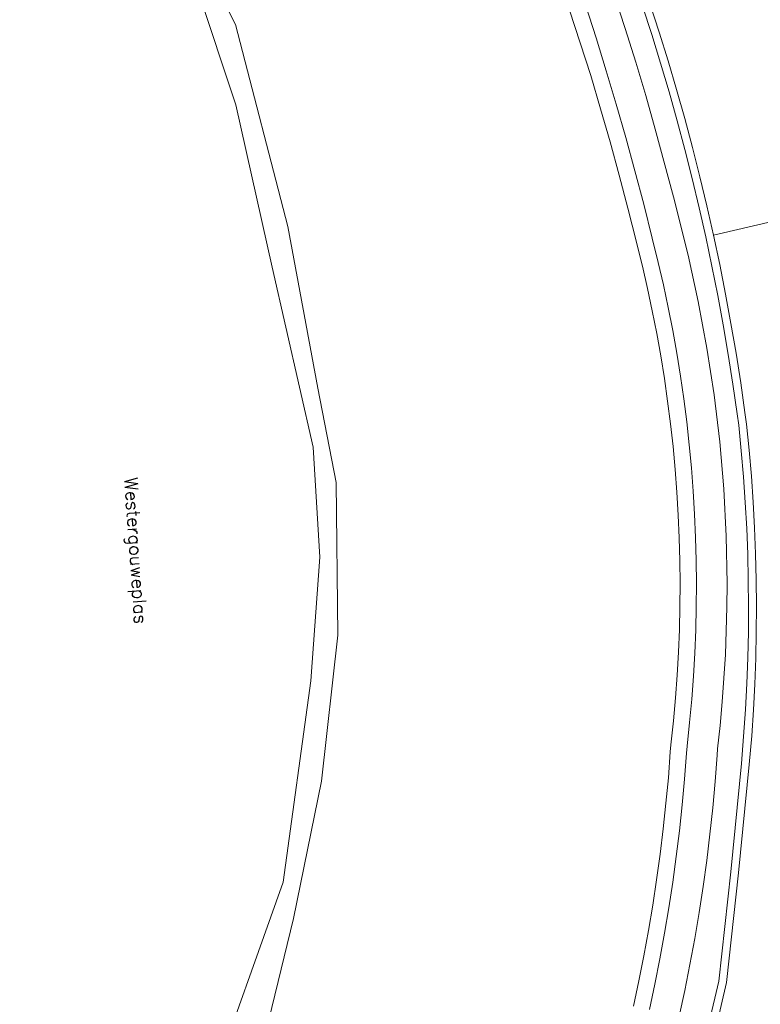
# Model space of a CAD drawing. Header units: metres. Extents: x 105376 to 107446, y 444190 to 447356.
# Tile 49 of 90: x 107137 to 107212, y 446067 to 446166. Entities that reach past the tile are written whole.
import ezdxf
from ezdxf.enums import TextEntityAlignment as Align

# ---------------------------------------------------------------- set-up
doc = ezdxf.new("R2010")
doc.units = ezdxf.units.M
doc.header["$MEASUREMENT"] = 0
for name, color, linetype, lineweight in [('begroeid terreindeel kenmerkpunt', 3, 'Continuous', 0), ('ondersteunend waterdeel vlak', 4, 'Continuous', 0), ('ondersteunend wegdeel vlak', 2, 'Continuous', 0), ('openbare ruimte label tekst', 7, 'Continuous', 0), ('scheiding lijn', 7, 'Continuous', 0), ('waterdeel vlak', 4, 'Continuous', 0), ('wegdeel vlak', 2, 'Continuous', 0)]:
    doc.layers.add(name, color=color, linetype=linetype, lineweight=lineweight)
doc.styles.get("Standard").update_dxf_attribs({"font": 'romans.shx'})

msp = doc.modelspace()

# ---------------------------------------------------------------- linework, layer by layer
at = {"layer": 'begroeid terreindeel kenmerkpunt', "flags": 128}
for points in [[(107080.404, 445969.364), (107095.883, 445976.772), (107113.345, 445989.472), (107128.63, 446005.354), (107145.492, 446027.572), (107152.449, 446039.192), (107159.919, 446057.298), (107164.314, 446075.315), (107167.126, 446089.202), (107168.796, 446103.968), (107168.621, 446119.436), (107166.758, 446128.974), (107163.748, 446145.312), (107158.425, 446165.755), (107151.834, 446178.675)], [(107080.404, 445969.364), (107095.883, 445976.772), (107113.345, 445989.472), (107128.63, 446005.354), (107145.492, 446027.572), (107152.449, 446039.192), (107159.919, 446057.298), (107164.314, 446075.315), (107167.126, 446089.202), (107168.796, 446103.968), (107168.621, 446119.436), (107166.758, 446128.974), (107163.748, 446145.312), (107158.425, 446165.755), (107151.834, 446178.675)], [(107203.347, 446065.43), (107203.908, 446068.04), (107204.43, 446070.658), (107204.912, 446073.284), (107205.355, 446075.917), (107205.758, 446078.557), (107206.122, 446081.202), (107206.446, 446083.852), (107206.73, 446086.506), (107206.975, 446089.165), (107207.179, 446091.827), (107207.223, 446092.473), (107207.479, 446094.854), (107207.696, 446097.239), (107207.872, 446099.627), (107208.009, 446102.018), (107208.106, 446104.41), (107208.162, 446106.804), (107208.179, 446109.199), (107208.093, 446113.987), (107207.846, 446118.77), (107207.44, 446123.542), (107206.875, 446128.297), (107206.151, 446133.031), (107205.27, 446137.738), (107204.231, 446142.413), (107202.752, 446148.341), (107200.92, 446155.174), (107199.946, 446158.575), (107198.934, 446161.964), (107197.884, 446165.342), (107196.796, 446168.708)], [(107203.347, 446065.43), (107203.908, 446068.04), (107204.43, 446070.658), (107204.912, 446073.284), (107205.355, 446075.917), (107205.758, 446078.557), (107206.122, 446081.202), (107206.446, 446083.852), (107206.73, 446086.506), (107206.975, 446089.165), (107207.179, 446091.827), (107207.223, 446092.473), (107207.479, 446094.854), (107207.696, 446097.239), (107207.872, 446099.627), (107208.009, 446102.018), (107208.106, 446104.41), (107208.162, 446106.804), (107208.179, 446109.199), (107208.093, 446113.987), (107207.846, 446118.77), (107207.44, 446123.542), (107206.875, 446128.297), (107206.151, 446133.031), (107205.27, 446137.738), (107204.231, 446142.413), (107202.752, 446148.341), (107200.92, 446155.174), (107199.946, 446158.575), (107198.934, 446161.964), (107197.884, 446165.342), (107196.796, 446168.708)], [(107192.237, 446167.205), (107193.308, 446163.891), (107194.383, 446160.605), (107195.387, 446157.242), (107196.346, 446153.892), (107197.267, 446150.533), (107198.15, 446147.163), (107199.006, 446143.737), (107199.05, 446143.567), (107199.612, 446141.306), (107200.133, 446139.049), (107200.616, 446136.786), (107201.061, 446134.514), (107201.468, 446132.234), (107201.837, 446129.949), (107202.168, 446127.658), (107202.46, 446125.362), (107202.714, 446123.06), (107202.93, 446120.754), (107203.107, 446118.447), (107203.245, 446116.135), (107203.346, 446113.821), (107203.407, 446111.508), (107203.429, 446109.193), (107203.412, 446106.876), (107203.358, 446104.562), (107203.265, 446102.25), (107203.132, 446099.937), (107202.962, 446097.629), (107202.752, 446095.323), (107202.49, 446092.888), (107202.441, 446092.17), (107202.242, 446089.564), (107202.003, 446086.977), (107201.727, 446084.393), (107201.411, 446081.814), (107201.057, 446079.239), (107200.665, 446076.669), (107200.234, 446074.107), (107199.765, 446071.551), (107199.257, 446069.004), (107198.71, 446066.462)], [(107192.237, 446167.205), (107193.308, 446163.891), (107194.383, 446160.605), (107195.387, 446157.242), (107196.346, 446153.892), (107197.267, 446150.533), (107198.15, 446147.163), (107199.006, 446143.737), (107199.05, 446143.567), (107199.612, 446141.306), (107200.133, 446139.049), (107200.616, 446136.786), (107201.061, 446134.514), (107201.468, 446132.234), (107201.837, 446129.949), (107202.168, 446127.658), (107202.46, 446125.362), (107202.714, 446123.06), (107202.93, 446120.754), (107203.107, 446118.447), (107203.245, 446116.135), (107203.346, 446113.821), (107203.407, 446111.508), (107203.429, 446109.193), (107203.412, 446106.876), (107203.358, 446104.562), (107203.265, 446102.25), (107203.132, 446099.937), (107202.962, 446097.629), (107202.752, 446095.323), (107202.49, 446092.888), (107202.441, 446092.17), (107202.242, 446089.564), (107202.003, 446086.977), (107201.727, 446084.393), (107201.411, 446081.814), (107201.057, 446079.239), (107200.665, 446076.669), (107200.234, 446074.107), (107199.765, 446071.551), (107199.257, 446069.004), (107198.71, 446066.462)], [(107199.62, 446167.622), (107200.554, 446164.742), (107201.451, 446161.85), (107202.31, 446158.946), (107203.132, 446156.031), (107203.914, 446153.106), (107204.657, 446150.172), (107205.363, 446147.227), (107206.028, 446144.273), (107206.656, 446141.31), (107207.244, 446138.34), (107207.793, 446135.362), (107208.303, 446132.378), (107208.773, 446129.387), (107209.205, 446126.388), (107209.361, 446125.223), (107209.622, 446122.624), (107209.844, 446120.014), (107210.027, 446117.401), (107210.17, 446114.786), (107210.272, 446112.17), (107210.335, 446109.551), (107210.359, 446106.932), (107210.342, 446104.313), (107210.286, 446101.694), (107210.19, 446099.077), (107210.053, 446096.462), (107209.642, 446091.004), (107208.558, 446080.038), (107207.344, 446068.993), (107206.38, 446064.821)], [(107199.62, 446167.622), (107200.554, 446164.742), (107201.451, 446161.85), (107202.31, 446158.946), (107203.132, 446156.031), (107203.914, 446153.106), (107204.657, 446150.172), (107205.363, 446147.227), (107206.028, 446144.273), (107206.656, 446141.31), (107207.244, 446138.34), (107207.793, 446135.362), (107208.303, 446132.378), (107208.773, 446129.387), (107209.205, 446126.388), (107209.361, 446125.223), (107209.622, 446122.624), (107209.844, 446120.014), (107210.027, 446117.401), (107210.17, 446114.786), (107210.272, 446112.17), (107210.335, 446109.551), (107210.359, 446106.932), (107210.342, 446104.313), (107210.286, 446101.694), (107210.19, 446099.077), (107210.053, 446096.462), (107209.642, 446091.004), (107208.558, 446080.038), (107207.344, 446068.993), (107206.38, 446064.821)]]:
    msp.add_lwpolyline(points, dxfattribs=at)
at = {"layer": 'ondersteunend waterdeel vlak', "flags": 128}
for points in [[(107151.834, 446178.675), (107158.425, 446165.755), (107163.748, 446145.312), (107166.758, 446128.974), (107168.621, 446119.436), (107168.796, 446103.968), (107167.126, 446089.202), (107164.314, 446075.315), (107159.919, 446057.298), (107152.449, 446039.192), (107145.492, 446027.572), (107128.63, 446005.354), (107113.345, 445989.472), (107095.883, 445976.772), (107080.404, 445969.364)], [(107151.834, 446178.675), (107158.425, 446165.755), (107163.748, 446145.312), (107166.758, 446128.974), (107168.621, 446119.436), (107168.796, 446103.968), (107167.126, 446089.202), (107164.314, 446075.315), (107159.919, 446057.298), (107152.449, 446039.192), (107145.492, 446027.572), (107128.63, 446005.354), (107113.345, 445989.472), (107095.883, 445976.772), (107080.404, 445969.364)], [(107074.926, 445968.723), (107088.531, 445975.054), (107097.712, 445980.769), (107102.359, 445983.458), (107115.292, 445993.262), (107126.769, 446006.316), (107136.455, 446020.379), (107147.204, 446035.057), (107155.602, 446057.467), (107163.272, 446078.981), (107166.071, 446099.375), (107166.967, 446111.868), (107166.295, 446123.017), (107162.137, 446141.194), (107158.469, 446157.649), (107154.611, 446169.23)], [(107074.926, 445968.723), (107088.531, 445975.054), (107097.712, 445980.769), (107102.359, 445983.458), (107115.292, 445993.262), (107126.769, 446006.316), (107136.455, 446020.379), (107147.204, 446035.057), (107155.602, 446057.467), (107163.272, 446078.981), (107166.071, 446099.375), (107166.967, 446111.868), (107166.295, 446123.017), (107162.137, 446141.194), (107158.469, 446157.649), (107154.611, 446169.23)], [(107200.379, 446167.874), (107201.317, 446164.984), (107202.217, 446162.082), (107203.079, 446159.168), (107203.903, 446156.243), (107204.688, 446153.308), (107205.434, 446150.363), (107206.142, 446147.408), (107206.81, 446144.444), (107207.44, 446141.471), (107208.03, 446138.49), (107208.581, 446135.502), (107209.092, 446132.507), (107209.564, 446129.506), (107209.997, 446126.498), (107210.156, 446125.316), (107210.419, 446122.698), (107210.642, 446120.076), (107210.825, 446117.451), (107210.969, 446114.824), (107211.072, 446112.195), (107211.135, 446109.564), (107211.159, 446106.933), (107211.142, 446104.302), (107211.086, 446101.671), (107210.989, 446099.041), (107210.852, 446096.414), (107210.676, 446093.788), (107210.435, 446090.894), (107209.353, 446079.955), (107208.134, 446068.858), (107207.159, 446064.64)], [(107200.379, 446167.874), (107201.317, 446164.984), (107202.217, 446162.082), (107203.079, 446159.168), (107203.903, 446156.243), (107204.688, 446153.308), (107205.434, 446150.363), (107206.142, 446147.408), (107206.81, 446144.444), (107207.44, 446141.471), (107208.03, 446138.49), (107208.581, 446135.502), (107209.092, 446132.507), (107209.564, 446129.506), (107209.997, 446126.498), (107210.156, 446125.316), (107210.419, 446122.698), (107210.642, 446120.076), (107210.825, 446117.451), (107210.969, 446114.824), (107211.072, 446112.195), (107211.135, 446109.564), (107211.159, 446106.933), (107211.142, 446104.302), (107211.086, 446101.671), (107210.989, 446099.041), (107210.852, 446096.414), (107210.676, 446093.788), (107210.435, 446090.894), (107209.353, 446079.955), (107208.134, 446068.858), (107207.159, 446064.64)], [(107206.38, 446064.821), (107207.344, 446068.993), (107208.558, 446080.038), (107209.642, 446091.004), (107210.053, 446096.462), (107210.19, 446099.077), (107210.286, 446101.694), (107210.342, 446104.313), (107210.359, 446106.932), (107210.335, 446109.551), (107210.272, 446112.17), (107210.17, 446114.786), (107210.027, 446117.401), (107209.844, 446120.014), (107209.622, 446122.624), (107209.361, 446125.223), (107209.205, 446126.388), (107208.773, 446129.387), (107208.303, 446132.378), (107207.793, 446135.362), (107207.244, 446138.34), (107206.656, 446141.31), (107206.028, 446144.273), (107205.363, 446147.227), (107204.657, 446150.172), (107203.914, 446153.106), (107203.132, 446156.031), (107202.31, 446158.946), (107201.451, 446161.85), (107200.554, 446164.742), (107199.62, 446167.622)], [(107206.38, 446064.821), (107207.344, 446068.993), (107208.558, 446080.038), (107209.642, 446091.004), (107210.053, 446096.462), (107210.19, 446099.077), (107210.286, 446101.694), (107210.342, 446104.313), (107210.359, 446106.932), (107210.335, 446109.551), (107210.272, 446112.17), (107210.17, 446114.786), (107210.027, 446117.401), (107209.844, 446120.014), (107209.622, 446122.624), (107209.361, 446125.223), (107209.205, 446126.388), (107208.773, 446129.387), (107208.303, 446132.378), (107207.793, 446135.362), (107207.244, 446138.34), (107206.656, 446141.31), (107206.028, 446144.273), (107205.363, 446147.227), (107204.657, 446150.172), (107203.914, 446153.106), (107203.132, 446156.031), (107202.31, 446158.946), (107201.451, 446161.85), (107200.554, 446164.742), (107199.62, 446167.622)]]:
    msp.add_lwpolyline(points, dxfattribs=at)
at = {"layer": 'ondersteunend wegdeel vlak', "flags": 128}
for points in [[(107193.852, 446167.737), (107194.929, 446164.405), (107195.964, 446161.077), (107196.971, 446157.705), (107197.935, 446154.337), (107198.861, 446150.96), (107199.749, 446147.572), (107200.605, 446144.144), (107201.216, 446141.691), (107201.744, 446139.407), (107202.233, 446137.117), (107202.683, 446134.818), (107203.095, 446132.511), (107203.469, 446130.198), (107203.803, 446127.88), (107204.099, 446125.556), (107204.356, 446123.227), (107204.574, 446120.894), (107204.753, 446118.559), (107204.893, 446116.22), (107204.995, 446113.879), (107205.056, 446111.537), (107205.079, 446109.195), (107205.062, 446106.851), (107205.007, 446104.509), (107204.913, 446102.169), (107204.779, 446099.83), (107204.606, 446097.493), (107204.394, 446095.16), (107204.134, 446092.744), (107204.087, 446092.051), (107203.886, 446089.426), (107203.645, 446086.813), (107203.366, 446084.205), (107203.048, 446081.601), (107202.69, 446079.002), (107202.294, 446076.408), (107201.859, 446073.821), (107201.385, 446071.241), (107200.872, 446068.669), (107200.321, 446066.103)], [(107193.852, 446167.737), (107194.929, 446164.405), (107195.964, 446161.077), (107196.971, 446157.705), (107197.935, 446154.337), (107198.861, 446150.96), (107199.749, 446147.572), (107200.605, 446144.144), (107201.216, 446141.691), (107201.744, 446139.407), (107202.233, 446137.117), (107202.683, 446134.818), (107203.095, 446132.511), (107203.469, 446130.198), (107203.803, 446127.88), (107204.099, 446125.556), (107204.356, 446123.227), (107204.574, 446120.894), (107204.753, 446118.559), (107204.893, 446116.22), (107204.995, 446113.879), (107205.056, 446111.537), (107205.079, 446109.195), (107205.062, 446106.851), (107205.007, 446104.509), (107204.913, 446102.169), (107204.779, 446099.83), (107204.606, 446097.493), (107204.394, 446095.16), (107204.134, 446092.744), (107204.087, 446092.051), (107203.886, 446089.426), (107203.645, 446086.813), (107203.366, 446084.205), (107203.048, 446081.601), (107202.69, 446079.002), (107202.294, 446076.408), (107201.859, 446073.821), (107201.385, 446071.241), (107200.872, 446068.669), (107200.321, 446066.103)], [(107198.71, 446066.462), (107199.257, 446069.004), (107199.765, 446071.551), (107200.234, 446074.107), (107200.665, 446076.669), (107201.057, 446079.239), (107201.411, 446081.814), (107201.727, 446084.393), (107202.003, 446086.977), (107202.242, 446089.564), (107202.441, 446092.17), (107202.49, 446092.888), (107202.752, 446095.323), (107202.962, 446097.629), (107203.132, 446099.937), (107203.265, 446102.25), (107203.358, 446104.562), (107203.412, 446106.876), (107203.429, 446109.193), (107203.407, 446111.508), (107203.346, 446113.821), (107203.245, 446116.135), (107203.107, 446118.447), (107202.93, 446120.754), (107202.714, 446123.06), (107202.46, 446125.362), (107202.168, 446127.658), (107201.837, 446129.949), (107201.468, 446132.234), (107201.061, 446134.514), (107200.616, 446136.786), (107200.133, 446139.049), (107199.612, 446141.306), (107199.05, 446143.567), (107199.006, 446143.737), (107198.15, 446147.163), (107197.267, 446150.533), (107196.346, 446153.892), (107195.387, 446157.242), (107194.383, 446160.605), (107193.308, 446163.891), (107192.237, 446167.205)], [(107198.71, 446066.462), (107199.257, 446069.004), (107199.765, 446071.551), (107200.234, 446074.107), (107200.665, 446076.669), (107201.057, 446079.239), (107201.411, 446081.814), (107201.727, 446084.393), (107202.003, 446086.977), (107202.242, 446089.564), (107202.441, 446092.17), (107202.49, 446092.888), (107202.752, 446095.323), (107202.962, 446097.629), (107203.132, 446099.937), (107203.265, 446102.25), (107203.358, 446104.562), (107203.412, 446106.876), (107203.429, 446109.193), (107203.407, 446111.508), (107203.346, 446113.821), (107203.245, 446116.135), (107203.107, 446118.447), (107202.93, 446120.754), (107202.714, 446123.06), (107202.46, 446125.362), (107202.168, 446127.658), (107201.837, 446129.949), (107201.468, 446132.234), (107201.061, 446134.514), (107200.616, 446136.786), (107200.133, 446139.049), (107199.612, 446141.306), (107199.05, 446143.567), (107199.006, 446143.737), (107198.15, 446147.163), (107197.267, 446150.533), (107196.346, 446153.892), (107195.387, 446157.242), (107194.383, 446160.605), (107193.308, 446163.891), (107192.237, 446167.205)]]:
    msp.add_lwpolyline(points, dxfattribs=at)
at = {"layer": 'scheiding lijn'}
msp.add_line((107210.435, 446090.894), (107210.676, 446093.788), dxfattribs=at)
at = {"layer": 'scheiding lijn', "flags": 128}
for points in [[(107200.379, 446167.874), (107201.317, 446164.984), (107202.217, 446162.082), (107203.079, 446159.168), (107203.903, 446156.243), (107204.688, 446153.308), (107205.434, 446150.363), (107206.142, 446147.408), (107206.81, 446144.444), (107207.44, 446141.471), (107208.03, 446138.49), (107208.581, 446135.502), (107209.092, 446132.507), (107209.564, 446129.506), (107209.997, 446126.498), (107210.156, 446125.316), (107210.419, 446122.698), (107210.642, 446120.076), (107210.825, 446117.451), (107210.969, 446114.824), (107211.072, 446112.195), (107211.135, 446109.564), (107211.159, 446106.933), (107211.142, 446104.302), (107211.086, 446101.671), (107210.989, 446099.041), (107210.852, 446096.414), (107210.676, 446093.788)], [(107207.159, 446064.64), (107208.134, 446068.858), (107209.353, 446079.955), (107210.435, 446090.894)]]:
    msp.add_lwpolyline(points, dxfattribs=at)
at = {"layer": 'waterdeel vlak', "flags": 128}
for points in [[(107154.611, 446169.23), (107158.469, 446157.649), (107162.137, 446141.194), (107166.295, 446123.017), (107166.967, 446111.868), (107166.071, 446099.375), (107163.272, 446078.981), (107155.602, 446057.467), (107147.204, 446035.057), (107136.455, 446020.379), (107126.769, 446006.316), (107115.292, 445993.262), (107102.359, 445983.458), (107097.712, 445980.769), (107088.531, 445975.054), (107074.926, 445968.723)], [(107154.611, 446169.23), (107158.469, 446157.649), (107162.137, 446141.194), (107166.295, 446123.017), (107166.967, 446111.868), (107166.071, 446099.375), (107163.272, 446078.981), (107155.602, 446057.467), (107147.204, 446035.057), (107136.455, 446020.379), (107126.769, 446006.316), (107115.292, 445993.262), (107102.359, 445983.458), (107097.712, 445980.769), (107088.531, 445975.054), (107074.926, 445968.723)], [(107230.71, 446150), (107206.81, 446144.444), (107206.142, 446147.408), (107205.434, 446150.363), (107204.688, 446153.308), (107203.903, 446156.243), (107203.079, 446159.168), (107202.217, 446162.082), (107201.317, 446164.984), (107200.379, 446167.874)], [(107230.71, 446150), (107206.81, 446144.444), (107206.142, 446147.408), (107205.434, 446150.363), (107204.688, 446153.308), (107203.903, 446156.243), (107203.079, 446159.168), (107202.217, 446162.082), (107201.317, 446164.984), (107200.379, 446167.874)], [(107207.159, 446064.64), (107208.134, 446068.858), (107209.353, 446079.955), (107210.435, 446090.894), (107210.676, 446093.788), (107210.852, 446096.414), (107210.989, 446099.041), (107211.086, 446101.671), (107211.142, 446104.302), (107211.159, 446106.933), (107211.135, 446109.564), (107211.072, 446112.195), (107210.969, 446114.824), (107210.825, 446117.451), (107210.642, 446120.076), (107210.419, 446122.698), (107210.156, 446125.316), (107209.997, 446126.498), (107209.564, 446129.506), (107209.092, 446132.507), (107208.581, 446135.502), (107208.03, 446138.49), (107207.44, 446141.471), (107206.81, 446144.444), (107230.71, 446150)], [(107207.159, 446064.64), (107208.134, 446068.858), (107209.353, 446079.955), (107210.435, 446090.894), (107210.676, 446093.788), (107210.852, 446096.414), (107210.989, 446099.041), (107211.086, 446101.671), (107211.142, 446104.302), (107211.159, 446106.933), (107211.135, 446109.564), (107211.072, 446112.195), (107210.969, 446114.824), (107210.825, 446117.451), (107210.642, 446120.076), (107210.419, 446122.698), (107210.156, 446125.316), (107209.997, 446126.498), (107209.564, 446129.506), (107209.092, 446132.507), (107208.581, 446135.502), (107208.03, 446138.49), (107207.44, 446141.471), (107206.81, 446144.444), (107230.71, 446150)]]:
    msp.add_lwpolyline(points, dxfattribs=at)
at = {"layer": 'wegdeel vlak', "flags": 128}
for points in [[(107196.796, 446168.708), (107197.884, 446165.342), (107198.934, 446161.964), (107199.946, 446158.575), (107200.92, 446155.174), (107202.752, 446148.341), (107204.231, 446142.413), (107205.27, 446137.738), (107206.151, 446133.031), (107206.875, 446128.297), (107207.44, 446123.542), (107207.846, 446118.77), (107208.093, 446113.987), (107208.179, 446109.199), (107208.162, 446106.804), (107208.106, 446104.41), (107208.009, 446102.018), (107207.872, 446099.627), (107207.696, 446097.239), (107207.479, 446094.854), (107207.223, 446092.473), (107207.179, 446091.827), (107206.975, 446089.165), (107206.73, 446086.506), (107206.446, 446083.852), (107206.122, 446081.202), (107205.758, 446078.557), (107205.355, 446075.917), (107204.912, 446073.284), (107204.43, 446070.658), (107203.908, 446068.04), (107203.347, 446065.43)], [(107196.796, 446168.708), (107197.884, 446165.342), (107198.934, 446161.964), (107199.946, 446158.575), (107200.92, 446155.174), (107202.752, 446148.341), (107204.231, 446142.413), (107205.27, 446137.738), (107206.151, 446133.031), (107206.875, 446128.297), (107207.44, 446123.542), (107207.846, 446118.77), (107208.093, 446113.987), (107208.179, 446109.199), (107208.162, 446106.804), (107208.106, 446104.41), (107208.009, 446102.018), (107207.872, 446099.627), (107207.696, 446097.239), (107207.479, 446094.854), (107207.223, 446092.473), (107207.179, 446091.827), (107206.975, 446089.165), (107206.73, 446086.506), (107206.446, 446083.852), (107206.122, 446081.202), (107205.758, 446078.557), (107205.355, 446075.917), (107204.912, 446073.284), (107204.43, 446070.658), (107203.908, 446068.04), (107203.347, 446065.43)], [(107200.321, 446066.103), (107200.872, 446068.669), (107201.385, 446071.241), (107201.859, 446073.821), (107202.294, 446076.408), (107202.69, 446079.002), (107203.048, 446081.601), (107203.366, 446084.205), (107203.645, 446086.813), (107203.886, 446089.426), (107204.087, 446092.051), (107204.134, 446092.744), (107204.394, 446095.16), (107204.606, 446097.493), (107204.779, 446099.83), (107204.913, 446102.169), (107205.007, 446104.509), (107205.062, 446106.851), (107205.079, 446109.195), (107205.056, 446111.537), (107204.995, 446113.879), (107204.893, 446116.22), (107204.753, 446118.559), (107204.574, 446120.894), (107204.356, 446123.227), (107204.099, 446125.556), (107203.803, 446127.88), (107203.469, 446130.198), (107203.095, 446132.511), (107202.683, 446134.818), (107202.233, 446137.117), (107201.744, 446139.407), (107201.216, 446141.691), (107200.605, 446144.144), (107199.749, 446147.572), (107198.861, 446150.96), (107197.935, 446154.337), (107196.971, 446157.705), (107195.964, 446161.077), (107194.929, 446164.405), (107193.852, 446167.737)], [(107200.321, 446066.103), (107200.872, 446068.669), (107201.385, 446071.241), (107201.859, 446073.821), (107202.294, 446076.408), (107202.69, 446079.002), (107203.048, 446081.601), (107203.366, 446084.205), (107203.645, 446086.813), (107203.886, 446089.426), (107204.087, 446092.051), (107204.134, 446092.744), (107204.394, 446095.16), (107204.606, 446097.493), (107204.779, 446099.83), (107204.913, 446102.169), (107205.007, 446104.509), (107205.062, 446106.851), (107205.079, 446109.195), (107205.056, 446111.537), (107204.995, 446113.879), (107204.893, 446116.22), (107204.753, 446118.559), (107204.574, 446120.894), (107204.356, 446123.227), (107204.099, 446125.556), (107203.803, 446127.88), (107203.469, 446130.198), (107203.095, 446132.511), (107202.683, 446134.818), (107202.233, 446137.117), (107201.744, 446139.407), (107201.216, 446141.691), (107200.605, 446144.144), (107199.749, 446147.572), (107198.861, 446150.96), (107197.935, 446154.337), (107196.971, 446157.705), (107195.964, 446161.077), (107194.929, 446164.405), (107193.852, 446167.737)]]:
    msp.add_lwpolyline(points, dxfattribs=at)

# ---------------------------------------------------------------- texts
at = {"layer": 'openbare ruimte label tekst'}
msp.add_text('Westergouweplas', height=1.32293, rotation=274, dxfattribs=at).set_placement((107148.365, 446112.526), align=Align.MIDDLE_CENTER)

doc.saveas('drawing.dxf')
